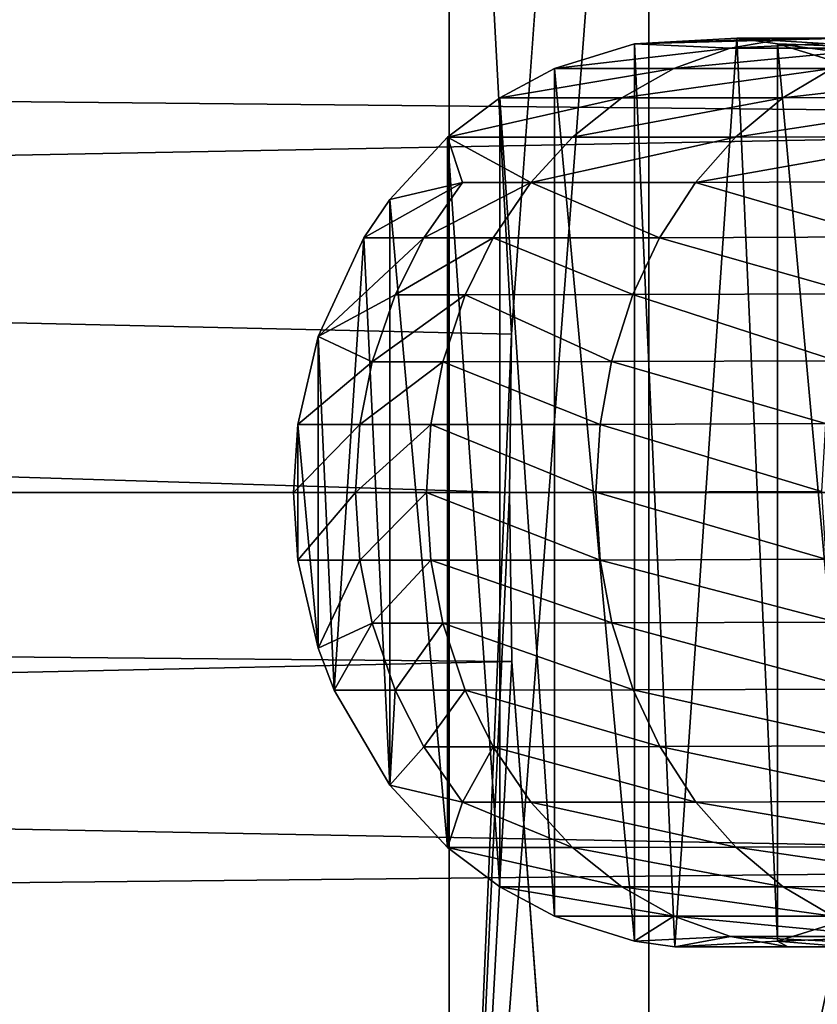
# Model space of a CAD drawing. Header units: millimetres. Extents: x -1 to 515, y 0 to 80.
# Tile 12 of 69: x 234.55 to 238.93, y 29.72 to 35.13. Entities that reach past the tile are written whole.
import ezdxf

# ---------------------------------------------------------------- set-up
doc = ezdxf.new("R2010")
doc.units = ezdxf.units.MM
doc.header["$LTSCALE"] = 25.4
doc.layers.get('0').update_dxf_attribs({"true_color": 0xff5454})

# ---------------------------------------------------------------- blocks, each defined once
blk = doc.blocks.new('STICKS-6267-9077.STL#2')
at = {"color": 250, "true_color": 0x262626}
mesh = blk.add_polyface(dxfattribs=at)
corners = [(239.543, 44.4471, 0.0364), (240.0481, 40.3729, -4.4664), (239.8862, 38.1157, -3.6889)]
mesh.append_faces([[corners[k] for k in face] for face in [(0, 1, 2)]], dxfattribs={"color": 250})
mesh = blk.add_polyface(dxfattribs=at)
corners = [(240.6385, 44.4471, 6.5284), (239.543, 30.0471, 0.0364), (240.6385, 30.0471, 6.5284), (239.543, 44.4471, 0.0364)]
mesh.append_faces([[corners[k] for k in face] for face in [(0, 1, 2), (1, 0, 3)]], dxfattribs={"vtx0": -1, "color": 250})
mesh = blk.add_polyface(dxfattribs=at)
corners = [(239.543, 44.4471, 0.0364), (239.8862, 38.1157, -3.6889), (239.543, 30.0471, 0.0364)]
mesh.append_faces([[corners[k] for k in face] for face in [(0, 1, 2)]], dxfattribs={"color": 250})
mesh = blk.add_polyface(dxfattribs=at)
corners = [(243.7826, 44.4471, 12.313), (240.6385, 30.0471, 6.5284), (243.7826, 30.0471, 12.313), (240.6385, 44.4471, 6.5284)]
mesh.append_faces([[corners[k] for k in face] for face in [(0, 1, 2), (1, 0, 3)]], dxfattribs={"vtx0": -1, "color": 250})
mesh = blk.add_polyface(dxfattribs=at)
corners = [(247.2789, 39.2899, -15.7985), (139.5138, 37.2471, -15.9455), (139.5153, 40.3721, -15.1082)]
mesh.append_faces([[corners[k] for k in face] for face in [(0, 1, 2)]], dxfattribs={"color": 250})
mesh = blk.add_polyface(dxfattribs=at)
corners = [(247.2789, 39.2899, -15.7985), (139.5153, 40.3721, -15.1082), (246.6537, 40.3904, -15.2927)]
mesh.append_faces([[corners[k] for k in face] for face in [(0, 1, 2)]], dxfattribs={"color": 250})
mesh = blk.add_polyface(dxfattribs=at)
corners = [(240.0481, 40.3729, -4.4664), (139.535, 40.3721, -4.2829), (239.8862, 38.1157, -3.6889)]
mesh.append_faces([[corners[k] for k in face] for face in [(0, 1, 2)]], dxfattribs={"color": 250})
mesh = blk.add_polyface(dxfattribs=at)
corners = [(239.8862, 38.1157, -3.6889), (139.535, 40.3721, -4.2829), (239.8749, 37.247, -3.6283)]
mesh.append_faces([[corners[k] for k in face] for face in [(0, 1, 2)]], dxfattribs={"color": 250})
mesh = blk.add_polyface(dxfattribs=at)
corners = [(239.8749, 37.247, -3.6283), (139.535, 40.3721, -4.2829), (139.5365, 37.2471, -3.4456)]
mesh.append_faces([[corners[k] for k in face] for face in [(0, 1, 2)]], dxfattribs={"color": 250})
at = {"color": 18, "true_color": 0x000000}
mesh = blk.add_polyface(dxfattribs=at)
corners = [(238.7146, 36.8745, -17.0015), (238.7146, 37.6197, -17.0015), (238.6894, 37.2471, -17.0133), (238.8259, 36.392, -16.9493), (238.8259, 38.1021, -16.9493), (238.9135, 36.1623, -16.9081), (239.0751, 38.6431, -16.8323), (239.2188, 35.6401, -16.7648), (239.2188, 38.854, -16.7648), (239.5345, 35.2986, -16.6166), (239.5345, 39.1955, -16.6166), (239.8209, 35.082, -16.4821), (239.8209, 39.4121, -16.4821), (240.1211, 34.9218, -16.3412), (240.1211, 39.5723, -16.3412), (240.5594, 34.785, -16.1354), (240.5594, 39.7091, -16.1354), (240.7823, 34.7541, -16.0308), (241.1215, 39.7401, -15.8715), (241.3454, 34.785, -15.7664), (241.3454, 39.7091, -15.7664), (241.7792, 34.9199, -15.5628), (241.7792, 39.5742, -15.5628), (242.0839, 35.082, -15.4197), (242.0839, 39.4121, -15.4197), (242.3634, 35.2925, -15.2885), (242.3634, 39.2016, -15.2885), (242.6188, 35.5556, -15.1686), (242.6188, 38.9385, -15.1686), (242.686, 35.6401, -15.137), (242.686, 38.854, -15.137), (242.8222, 35.8388, -15.0731), (242.8222, 38.6554, -15.0731), (243.0789, 36.392, -14.9526), (243.0789, 38.1021, -14.9526), (243.1933, 36.8984, -14.8989), (243.1933, 37.5957, -14.8989), (243.2154, 37.2471, -14.8885)]
mesh.append_faces([[corners[k] for k in face] for face in [(0, 1, 2), (36, 35, 37)]], dxfattribs={"vtx0": -1, "color": 18})
mesh.append_faces([[corners[k] for k in face] for face in [(1, 3, 4), (4, 5, 6), (6, 7, 8), (8, 9, 10), (10, 11, 12), (12, 13, 14), (14, 15, 16), (16, 17, 18), (18, 19, 20), (20, 21, 22), (22, 23, 24), (24, 25, 26), (26, 27, 28), (28, 29, 30), (30, 31, 32), (32, 33, 34), (34, 35, 36)]], dxfattribs={"vtx0": -1, "vtx1": -1, "color": 18})
mesh.append_faces([[corners[k] for k in face] for face in [(1, 0, 3), (4, 3, 5), (6, 5, 7), (8, 7, 9), (10, 9, 11), (12, 11, 13), (14, 13, 15), (16, 15, 17), (18, 17, 19), (20, 19, 21), (22, 21, 23), (24, 23, 25), (26, 25, 27), (28, 27, 29), (30, 29, 31), (32, 31, 33), (34, 33, 35)]], dxfattribs={"vtx0": -1, "vtx2": -1, "color": 18})
mesh = blk.add_polyface(dxfattribs=at)
corners = [(241.1215, 39.7401, -15.8715), (241.7229, 39.74, -16.9835), (240.5594, 39.7091, -16.1354)]
mesh.append_faces([[corners[k] for k in face] for face in [(0, 1, 2)]], dxfattribs={"color": 18})
mesh = blk.add_polyface(dxfattribs=at)
corners = [(240.5594, 39.7091, -16.1354), (241.7229, 39.74, -16.9835), (241.4017, 39.7399, -17.1773)]
mesh.append_faces([[corners[k] for k in face] for face in [(0, 1, 2)]], dxfattribs={"color": 18})
mesh = blk.add_polyface(dxfattribs=at)
corners = [(240.5594, 39.7091, -16.1354), (241.4017, 39.7399, -17.1773), (241.0858, 39.6843, -17.3679)]
mesh.append_faces([[corners[k] for k in face] for face in [(0, 1, 2)]], dxfattribs={"color": 18})
mesh = blk.add_polyface(dxfattribs=at)
corners = [(241.0858, 39.6843, -17.3679), (242.2441, 39.7407, -18.4725), (241.9418, 39.6851, -18.6837), (241.4017, 39.7399, -17.1773)]
mesh.append_faces([[corners[k] for k in face] for face in [(0, 1, 2), (1, 0, 3)]], dxfattribs={"vtx0": -1, "color": 18})
mesh = blk.add_polyface(dxfattribs=at)
corners = [(241.1215, 39.7401, -15.8715), (242.0423, 39.6836, -16.7907), (241.7229, 39.74, -16.9835)]
mesh.append_faces([[corners[k] for k in face] for face in [(0, 1, 2)]], dxfattribs={"color": 18})
mesh = blk.add_polyface(dxfattribs=at)
corners = [(241.3454, 39.7091, -15.7664), (242.0423, 39.6836, -16.7907), (241.1215, 39.7401, -15.8715)]
mesh.append_faces([[corners[k] for k in face] for face in [(0, 1, 2)]], dxfattribs={"color": 18})
mesh = blk.add_polyface(dxfattribs=at)
corners = [(241.4017, 39.7399, -17.1773), (242.5515, 39.7407, -18.2578), (242.2441, 39.7407, -18.4725), (241.7229, 39.74, -16.9835)]
mesh.append_faces([[corners[k] for k in face] for face in [(0, 1, 2), (1, 0, 3)]], dxfattribs={"vtx0": -1, "color": 18})
mesh = blk.add_polyface(dxfattribs=at)
corners = [(240.5594, 39.7091, -16.1354), (241.0858, 39.6843, -17.3679), (240.1211, 39.5723, -16.3412)]
mesh.append_faces([[corners[k] for k in face] for face in [(0, 1, 2)]], dxfattribs={"color": 18})
mesh = blk.add_polyface(dxfattribs=at)
corners = [(240.1211, 39.5723, -16.3412), (241.0858, 39.6843, -17.3679), (240.7755, 39.5722, -17.5552)]
mesh.append_faces([[corners[k] for k in face] for face in [(0, 1, 2)]], dxfattribs={"color": 18})
mesh = blk.add_polyface(dxfattribs=at)
corners = [(240.7755, 39.5722, -17.5552), (241.9418, 39.6851, -18.6837), (241.6449, 39.573, -18.8913), (241.0858, 39.6843, -17.3679)]
mesh.append_faces([[corners[k] for k in face] for face in [(0, 1, 2), (1, 0, 3)]], dxfattribs={"vtx0": -1, "color": 18})
mesh = blk.add_polyface(dxfattribs=at)
corners = [(241.7792, 39.5742, -15.5628), (242.3458, 39.5741, -16.6076), (241.3454, 39.7091, -15.7664)]
mesh.append_faces([[corners[k] for k in face] for face in [(0, 1, 2)]], dxfattribs={"color": 18})
mesh = blk.add_polyface(dxfattribs=at)
corners = [(241.3454, 39.7091, -15.7664), (242.3458, 39.5741, -16.6076), (242.0423, 39.6836, -16.7907)]
mesh.append_faces([[corners[k] for k in face] for face in [(0, 1, 2)]], dxfattribs={"color": 18})
mesh = blk.add_polyface(dxfattribs=at)
corners = [(239.8209, 39.4121, -16.4821), (240.7755, 39.5722, -17.5552), (240.4911, 39.412, -17.7268), (240.1211, 39.5723, -16.3412)]
mesh.append_faces([[corners[k] for k in face] for face in [(0, 1, 2), (1, 0, 3)]], dxfattribs={"vtx0": -1, "color": 18})
mesh = blk.add_polyface(dxfattribs=at)
corners = [(240.4911, 39.412, -17.7268), (241.6449, 39.573, -18.8913), (241.3729, 39.4128, -19.0815), (240.7755, 39.5722, -17.5552)]
mesh.append_faces([[corners[k] for k in face] for face in [(0, 1, 2), (1, 0, 3)]], dxfattribs={"vtx0": -1, "color": 18})
mesh = blk.add_polyface(dxfattribs=at)
corners = [(241.3729, 39.4128, -19.0815), (242.8193, 39.5774, -20.4638), (242.5601, 39.4173, -20.6709), (241.6449, 39.573, -18.8913)]
mesh.append_faces([[corners[k] for k in face] for face in [(0, 1, 2), (1, 0, 3)]], dxfattribs={"vtx0": -1, "color": 18})
mesh = blk.add_polyface(dxfattribs=at)
corners = [(239.5345, 39.1955, -16.6166), (240.4911, 39.412, -17.7268), (240.2198, 39.1954, -17.8905), (239.8209, 39.4121, -16.4821)]
mesh.append_faces([[corners[k] for k in face] for face in [(0, 1, 2), (1, 0, 3)]], dxfattribs={"vtx0": -1, "color": 18})
mesh = blk.add_polyface(dxfattribs=at)
corners = [(240.2198, 39.1954, -17.8905), (241.3729, 39.4128, -19.0815), (241.1134, 39.1962, -19.263), (240.4911, 39.412, -17.7268)]
mesh.append_faces([[corners[k] for k in face] for face in [(0, 1, 2), (1, 0, 3)]], dxfattribs={"vtx0": -1, "color": 18})
mesh = blk.add_polyface(dxfattribs=at)
corners = [(241.1134, 39.1962, -19.263), (242.5601, 39.4173, -20.6709), (242.313, 39.2007, -20.8686), (241.3729, 39.4128, -19.0815)]
mesh.append_faces([[corners[k] for k in face] for face in [(0, 1, 2), (1, 0, 3)]], dxfattribs={"vtx0": -1, "color": 18})
at = {"color": 250, "true_color": 0x262626}
mesh = blk.add_polyface(dxfattribs=at)
corners = [(247.7355, 37.2471, -16.1426), (139.5138, 37.2471, -15.9455), (247.2789, 39.2899, -15.7985)]
mesh.append_faces([[corners[k] for k in face] for face in [(0, 1, 2)]], dxfattribs={"color": 250})
at = {"color": 18, "true_color": 0x000000}
mesh = blk.add_polyface(dxfattribs=at)
corners = [(239.5345, 39.1955, -16.6166), (239.6166, 38.9474, -17.3695), (239.2188, 38.854, -16.7648)]
mesh.append_faces([[corners[k] for k in face] for face in [(0, 1, 2)]], dxfattribs={"color": 18})
mesh = blk.add_polyface(dxfattribs=at)
corners = [(239.5345, 39.1955, -16.6166), (239.9915, 38.9474, -18.0282), (239.6166, 38.9474, -17.3695)]
mesh.append_faces([[corners[k] for k in face] for face in [(0, 1, 2)]], dxfattribs={"color": 18})
mesh = blk.add_polyface(dxfattribs=at)
corners = [(239.5345, 39.1955, -16.6166), (240.2198, 39.1954, -17.8905), (239.9915, 38.9474, -18.0282)]
mesh.append_faces([[corners[k] for k in face] for face in [(0, 1, 2)]], dxfattribs={"color": 18})
mesh = blk.add_polyface(dxfattribs=at)
corners = [(239.9915, 38.9474, -18.0282), (241.1134, 39.1962, -19.263), (240.8952, 38.9482, -19.4158), (240.2198, 39.1954, -17.8905)]
mesh.append_faces([[corners[k] for k in face] for face in [(0, 1, 2), (1, 0, 3)]], dxfattribs={"vtx0": -1, "color": 18})
mesh = blk.add_polyface(dxfattribs=at)
corners = [(240.8952, 38.9482, -19.4158), (242.313, 39.2007, -20.8686), (242.1052, 38.9528, -21.0351), (241.1134, 39.1962, -19.263)]
mesh.append_faces([[corners[k] for k in face] for face in [(0, 1, 2), (1, 0, 3)]], dxfattribs={"vtx0": -1, "color": 18})
mesh = blk.add_polyface(dxfattribs=at)
corners = [(239.6166, 38.9474, -17.3695), (239.0751, 38.6431, -16.8323), (239.2188, 38.854, -16.7648)]
mesh.append_faces([[corners[k] for k in face] for face in [(0, 1, 2)]], dxfattribs={"color": 18})
mesh = blk.add_polyface(dxfattribs=at)
corners = [(239.6166, 38.9474, -17.3695), (239.4044, 38.643, -17.4847), (239.0751, 38.6431, -16.8323)]
mesh.append_faces([[corners[k] for k in face] for face in [(0, 1, 2)]], dxfattribs={"color": 18})
mesh = blk.add_polyface(dxfattribs=at)
corners = [(239.4044, 38.643, -17.4847), (239.9915, 38.9474, -18.0282), (239.7847, 38.643, -18.1531), (239.6166, 38.9474, -17.3695)]
mesh.append_faces([[corners[k] for k in face] for face in [(0, 1, 2), (1, 0, 3)]], dxfattribs={"vtx0": -1, "color": 18})
mesh = blk.add_polyface(dxfattribs=at)
corners = [(239.9915, 38.9474, -18.0282), (240.6974, 38.6438, -19.5544), (239.7847, 38.643, -18.1531), (240.8952, 38.9482, -19.4158)]
mesh.append_faces([[corners[k] for k in face] for face in [(0, 1, 2), (1, 0, 3)]], dxfattribs={"vtx0": -1, "color": 18})
mesh = blk.add_polyface(dxfattribs=at)
corners = [(240.8952, 38.9482, -19.4158), (241.9171, 38.6484, -21.1863), (240.6974, 38.6438, -19.5544), (242.1052, 38.9528, -21.0351)]
mesh.append_faces([[corners[k] for k in face] for face in [(0, 1, 2), (1, 0, 3)]], dxfattribs={"vtx0": -1, "color": 18})
mesh = blk.add_polyface(dxfattribs=at)
corners = [(239.0751, 38.6431, -16.8323), (239.4044, 38.643, -17.4847), (238.8259, 38.1021, -16.9493)]
mesh.append_faces([[corners[k] for k in face] for face in [(0, 1, 2)]], dxfattribs={"color": 18})
mesh = blk.add_polyface(dxfattribs=at)
corners = [(239.4044, 38.643, -17.4847), (239.2474, 38.3317, -17.5699), (238.8259, 38.1021, -16.9493)]
mesh.append_faces([[corners[k] for k in face] for face in [(0, 1, 2)]], dxfattribs={"color": 18})
mesh = blk.add_polyface(dxfattribs=at)
corners = [(239.2474, 38.3317, -17.5699), (239.7847, 38.643, -18.1531), (239.6317, 38.3317, -18.2454), (239.4044, 38.643, -17.4847)]
mesh.append_faces([[corners[k] for k in face] for face in [(0, 1, 2), (1, 0, 3)]], dxfattribs={"vtx0": -1, "color": 18})
mesh = blk.add_polyface(dxfattribs=at)
corners = [(239.7847, 38.643, -18.1531), (240.5512, 38.3325, -19.657), (239.6317, 38.3317, -18.2454), (240.6974, 38.6438, -19.5544)]
mesh.append_faces([[corners[k] for k in face] for face in [(0, 1, 2), (1, 0, 3)]], dxfattribs={"vtx0": -1, "color": 18})
mesh = blk.add_polyface(dxfattribs=at)
corners = [(240.6974, 38.6438, -19.5544), (241.7781, 38.3371, -21.2984), (240.5512, 38.3325, -19.657), (241.9171, 38.6484, -21.1863)]
mesh.append_faces([[corners[k] for k in face] for face in [(0, 1, 2), (1, 0, 3)]], dxfattribs={"vtx0": -1, "color": 18})
mesh = blk.add_polyface(dxfattribs=at)
corners = [(239.2474, 38.3317, -17.5699), (239.122, 37.9641, -17.6379), (238.8259, 38.1021, -16.9493)]
mesh.append_faces([[corners[k] for k in face] for face in [(0, 1, 2)]], dxfattribs={"color": 18})
mesh = blk.add_polyface(dxfattribs=at)
corners = [(239.122, 37.9641, -17.6379), (239.6317, 38.3317, -18.2454), (239.5095, 37.964, -18.3191), (239.2474, 38.3317, -17.5699)]
mesh.append_faces([[corners[k] for k in face] for face in [(0, 1, 2), (1, 0, 3)]], dxfattribs={"vtx0": -1, "color": 18})
mesh = blk.add_polyface(dxfattribs=at)
corners = [(239.6317, 38.3317, -18.2454), (240.4345, 37.9649, -19.739), (239.5095, 37.964, -18.3191), (240.5512, 38.3325, -19.657)]
mesh.append_faces([[corners[k] for k in face] for face in [(0, 1, 2), (1, 0, 3)]], dxfattribs={"vtx0": -1, "color": 18})
mesh = blk.add_polyface(dxfattribs=at)
corners = [(240.5512, 38.3325, -19.657), (241.6673, 37.9695, -21.3883), (240.4345, 37.9649, -19.739), (241.7781, 38.3371, -21.2984)]
mesh.append_faces([[corners[k] for k in face] for face in [(0, 1, 2), (1, 0, 3)]], dxfattribs={"vtx0": -1, "color": 18})
mesh = blk.add_polyface(dxfattribs=at)
corners = [(238.8259, 38.1021, -16.9493), (239.122, 37.9641, -17.6379), (238.7146, 37.6197, -17.0015)]
mesh.append_faces([[corners[k] for k in face] for face in [(0, 1, 2)]], dxfattribs={"color": 18})
at = {"color": 250, "true_color": 0x262626}
mesh = blk.add_polyface(dxfattribs=at)
corners = [(239.8862, 38.1157, -3.6889), (239.8749, 37.247, -3.6283), (239.543, 30.0471, 0.0364)]
mesh.append_faces([[corners[k] for k in face] for face in [(0, 1, 2)]], dxfattribs={"color": 250})
at = {"color": 18, "true_color": 0x000000}
mesh = blk.add_polyface(dxfattribs=at)
corners = [(239.122, 37.9641, -17.6379), (239.0542, 37.6196, -17.6747), (238.7146, 37.6197, -17.0015)]
mesh.append_faces([[corners[k] for k in face] for face in [(0, 1, 2)]], dxfattribs={"color": 18})
mesh = blk.add_polyface(dxfattribs=at)
corners = [(239.0542, 37.6196, -17.6747), (239.5095, 37.964, -18.3191), (239.4433, 37.6195, -18.359), (239.122, 37.9641, -17.6379)]
mesh.append_faces([[corners[k] for k in face] for face in [(0, 1, 2), (1, 0, 3)]], dxfattribs={"vtx0": -1, "color": 18})
mesh = blk.add_polyface(dxfattribs=at)
corners = [(239.5095, 37.964, -18.3191), (240.3714, 37.6204, -19.7835), (239.4433, 37.6195, -18.359), (240.4345, 37.9649, -19.739)]
mesh.append_faces([[corners[k] for k in face] for face in [(0, 1, 2), (1, 0, 3)]], dxfattribs={"vtx0": -1, "color": 18})
mesh = blk.add_polyface(dxfattribs=at)
corners = [(240.4345, 37.9649, -19.739), (241.6077, 37.625, -21.4374), (240.3714, 37.6204, -19.7835), (241.6673, 37.9695, -21.3883)]
mesh.append_faces([[corners[k] for k in face] for face in [(0, 1, 2), (1, 0, 3)]], dxfattribs={"vtx0": -1, "color": 18})
mesh = blk.add_polyface(dxfattribs=at)
corners = [(238.6894, 37.2471, -17.0133), (239.0542, 37.6196, -17.6747), (239.0296, 37.247, -17.688), (238.7146, 37.6197, -17.0015)]
mesh.append_faces([[corners[k] for k in face] for face in [(0, 1, 2), (1, 0, 3)]], dxfattribs={"vtx0": -1, "color": 18})
mesh = blk.add_polyface(dxfattribs=at)
corners = [(239.0296, 37.247, -17.688), (239.4433, 37.6195, -18.359), (239.4194, 37.2469, -18.3735), (239.0542, 37.6196, -17.6747)]
mesh.append_faces([[corners[k] for k in face] for face in [(0, 1, 2), (1, 0, 3)]], dxfattribs={"vtx0": -1, "color": 18})
mesh = blk.add_polyface(dxfattribs=at)
corners = [(239.4433, 37.6195, -18.359), (240.3487, 37.2478, -19.7999), (239.4194, 37.2469, -18.3735), (240.3714, 37.6204, -19.7835)]
mesh.append_faces([[corners[k] for k in face] for face in [(0, 1, 2), (1, 0, 3)]], dxfattribs={"vtx0": -1, "color": 18})
mesh = blk.add_polyface(dxfattribs=at)
corners = [(240.3714, 37.6204, -19.7835), (241.5867, 37.2525, -21.4559), (240.3487, 37.2478, -19.7999), (241.6077, 37.625, -21.4374)]
mesh.append_faces([[corners[k] for k in face] for face in [(0, 1, 2), (1, 0, 3)]], dxfattribs={"vtx0": -1, "color": 18})
at = {"color": 250, "true_color": 0x262626}
mesh = blk.add_polyface(dxfattribs=at)
corners = [(247.7355, 37.2471, -16.1426), (247.2805, 35.2078, -15.7997), (139.5138, 37.2471, -15.9455)]
mesh.append_faces([[corners[k] for k in face] for face in [(0, 1, 2)]], dxfattribs={"color": 250})
mesh = blk.add_polyface(dxfattribs=at)
corners = [(247.2805, 35.2078, -15.7997), (139.5153, 34.1221, -15.1082), (139.5138, 37.2471, -15.9455)]
mesh.append_faces([[corners[k] for k in face] for face in [(0, 1, 2)]], dxfattribs={"color": 250})
mesh = blk.add_polyface(dxfattribs=at)
corners = [(239.8878, 36.3186, -3.6976), (139.5365, 37.2471, -3.4456), (139.535, 34.1221, -4.2829)]
mesh.append_faces([[corners[k] for k in face] for face in [(0, 1, 2)]], dxfattribs={"color": 250})
mesh = blk.add_polyface(dxfattribs=at)
corners = [(239.8878, 36.3186, -3.6976), (239.8749, 37.247, -3.6283), (139.5365, 37.2471, -3.4456)]
mesh.append_faces([[corners[k] for k in face] for face in [(0, 1, 2)]], dxfattribs={"color": 250})
at = {"color": 18, "true_color": 0x000000}
mesh = blk.add_polyface(dxfattribs=at)
corners = [(238.7146, 36.8745, -17.0015), (239.0296, 37.247, -17.688), (239.0542, 36.8744, -17.6746), (238.6894, 37.2471, -17.0133)]
mesh.append_faces([[corners[k] for k in face] for face in [(0, 1, 2), (1, 0, 3)]], dxfattribs={"vtx0": -1, "color": 18})
mesh = blk.add_polyface(dxfattribs=at)
corners = [(239.0542, 36.8744, -17.6746), (239.4194, 37.2469, -18.3735), (239.4434, 36.8743, -18.359), (239.0296, 37.247, -17.688)]
mesh.append_faces([[corners[k] for k in face] for face in [(0, 1, 2), (1, 0, 3)]], dxfattribs={"vtx0": -1, "color": 18})
mesh = blk.add_polyface(dxfattribs=at)
corners = [(239.4194, 37.2469, -18.3735), (240.3719, 36.8752, -19.7842), (239.4434, 36.8743, -18.359), (240.3487, 37.2478, -19.7999)]
mesh.append_faces([[corners[k] for k in face] for face in [(0, 1, 2), (1, 0, 3)]], dxfattribs={"vtx0": -1, "color": 18})
at = {"color": 250, "true_color": 0x262626}
mesh = blk.add_polyface(dxfattribs=at)
corners = [(239.8749, 37.247, -3.6283), (239.8878, 36.3186, -3.6976), (239.543, 30.0471, 0.0364)]
mesh.append_faces([[corners[k] for k in face] for face in [(0, 1, 2)]], dxfattribs={"color": 250})
at = {"color": 18, "true_color": 0x000000}
mesh = blk.add_polyface(dxfattribs=at)
corners = [(240.3487, 37.2478, -19.7999), (241.6094, 36.8798, -21.4397), (240.3719, 36.8752, -19.7842), (241.5867, 37.2525, -21.4559)]
mesh.append_faces([[corners[k] for k in face] for face in [(0, 1, 2), (1, 0, 3)]], dxfattribs={"vtx0": -1, "color": 18})
mesh = blk.add_polyface(dxfattribs=at)
corners = [(238.7146, 36.8745, -17.0015), (239.0542, 36.8744, -17.6746), (238.8259, 36.392, -16.9493)]
mesh.append_faces([[corners[k] for k in face] for face in [(0, 1, 2)]], dxfattribs={"color": 18})
mesh = blk.add_polyface(dxfattribs=at)
corners = [(239.0542, 36.8744, -17.6746), (239.1219, 36.5299, -17.6377), (238.8259, 36.392, -16.9493)]
mesh.append_faces([[corners[k] for k in face] for face in [(0, 1, 2)]], dxfattribs={"color": 18})
mesh = blk.add_polyface(dxfattribs=at)
corners = [(239.1219, 36.5299, -17.6377), (239.4434, 36.8743, -18.359), (239.5095, 36.5299, -18.3191), (239.0542, 36.8744, -17.6746)]
mesh.append_faces([[corners[k] for k in face] for face in [(0, 1, 2), (1, 0, 3)]], dxfattribs={"vtx0": -1, "color": 18})
mesh = blk.add_polyface(dxfattribs=at)
corners = [(239.4434, 36.8743, -18.359), (240.4354, 36.5308, -19.7403), (239.5095, 36.5299, -18.3191), (240.3719, 36.8752, -19.7842)]
mesh.append_faces([[corners[k] for k in face] for face in [(0, 1, 2), (1, 0, 3)]], dxfattribs={"vtx0": -1, "color": 18})
mesh = blk.add_polyface(dxfattribs=at)
corners = [(240.3719, 36.8752, -19.7842), (241.6705, 36.5354, -21.3927), (240.4354, 36.5308, -19.7403), (241.6094, 36.8798, -21.4397)]
mesh.append_faces([[corners[k] for k in face] for face in [(0, 1, 2), (1, 0, 3)]], dxfattribs={"vtx0": -1, "color": 18})
mesh = blk.add_polyface(dxfattribs=at)
corners = [(239.1219, 36.5299, -17.6377), (238.9135, 36.1623, -16.9081), (238.8259, 36.392, -16.9493)]
mesh.append_faces([[corners[k] for k in face] for face in [(0, 1, 2)]], dxfattribs={"color": 18})
mesh = blk.add_polyface(dxfattribs=at)
corners = [(239.1219, 36.5299, -17.6377), (239.2473, 36.1623, -17.5696), (238.9135, 36.1623, -16.9081)]
mesh.append_faces([[corners[k] for k in face] for face in [(0, 1, 2)]], dxfattribs={"color": 18})
mesh = blk.add_polyface(dxfattribs=at)
corners = [(239.2473, 36.1623, -17.5696), (239.5095, 36.5299, -18.3191), (239.6317, 36.1622, -18.2454), (239.1219, 36.5299, -17.6377)]
mesh.append_faces([[corners[k] for k in face] for face in [(0, 1, 2), (1, 0, 3)]], dxfattribs={"vtx0": -1, "color": 18})
mesh = blk.add_polyface(dxfattribs=at)
corners = [(239.5095, 36.5299, -18.3191), (240.5525, 36.1631, -19.659), (239.6317, 36.1622, -18.2454), (240.4354, 36.5308, -19.7403)]
mesh.append_faces([[corners[k] for k in face] for face in [(0, 1, 2), (1, 0, 3)]], dxfattribs={"vtx0": -1, "color": 18})
mesh = blk.add_polyface(dxfattribs=at)
corners = [(240.4354, 36.5308, -19.7403), (241.7828, 36.1677, -21.305), (240.5525, 36.1631, -19.659), (241.6705, 36.5354, -21.3927)]
mesh.append_faces([[corners[k] for k in face] for face in [(0, 1, 2), (1, 0, 3)]], dxfattribs={"vtx0": -1, "color": 18})
at = {"color": 250, "true_color": 0x262626}
mesh = blk.add_polyface(dxfattribs=at)
corners = [(240.054, 34.0771, -4.4921), (239.8878, 36.3186, -3.6976), (139.535, 34.1221, -4.2829)]
mesh.append_faces([[corners[k] for k in face] for face in [(0, 1, 2)]], dxfattribs={"color": 250})
mesh = blk.add_polyface(dxfattribs=at)
corners = [(239.8878, 36.3186, -3.6976), (240.054, 34.0771, -4.4921), (239.543, 30.0471, 0.0364)]
mesh.append_faces([[corners[k] for k in face] for face in [(0, 1, 2)]], dxfattribs={"color": 250})
at = {"color": 18, "true_color": 0x000000}
mesh = blk.add_polyface(dxfattribs=at)
corners = [(238.9135, 36.1623, -16.9081), (239.2473, 36.1623, -17.5696), (239.2188, 35.6401, -16.7648)]
mesh.append_faces([[corners[k] for k in face] for face in [(0, 1, 2)]], dxfattribs={"color": 18})
mesh = blk.add_polyface(dxfattribs=at)
corners = [(239.2473, 36.1623, -17.5696), (239.4042, 35.851, -17.4843), (239.2188, 35.6401, -16.7648)]
mesh.append_faces([[corners[k] for k in face] for face in [(0, 1, 2)]], dxfattribs={"color": 18})
mesh = blk.add_polyface(dxfattribs=at)
corners = [(239.4042, 35.851, -17.4843), (239.6317, 36.1622, -18.2454), (239.7847, 35.8509, -18.153), (239.2473, 36.1623, -17.5696)]
mesh.append_faces([[corners[k] for k in face] for face in [(0, 1, 2), (1, 0, 3)]], dxfattribs={"vtx0": -1, "color": 18})
mesh = blk.add_polyface(dxfattribs=at)
corners = [(239.6317, 36.1622, -18.2454), (240.6992, 35.8518, -19.557), (239.7847, 35.8509, -18.153), (240.5525, 36.1631, -19.659)]
mesh.append_faces([[corners[k] for k in face] for face in [(0, 1, 2), (1, 0, 3)]], dxfattribs={"vtx0": -1, "color": 18})
mesh = blk.add_polyface(dxfattribs=at)
corners = [(240.5525, 36.1631, -19.659), (241.9232, 35.8564, -21.1948), (240.6992, 35.8518, -19.557), (241.7828, 36.1677, -21.305)]
mesh.append_faces([[corners[k] for k in face] for face in [(0, 1, 2), (1, 0, 3)]], dxfattribs={"vtx0": -1, "color": 18})
mesh = blk.add_polyface(dxfattribs=at)
corners = [(239.4042, 35.851, -17.4843), (239.6164, 35.5466, -17.369), (239.2188, 35.6401, -16.7648)]
mesh.append_faces([[corners[k] for k in face] for face in [(0, 1, 2)]], dxfattribs={"color": 18})
mesh = blk.add_polyface(dxfattribs=at)
corners = [(239.6164, 35.5466, -17.369), (239.7847, 35.8509, -18.153), (239.9916, 35.5465, -18.0282), (239.4042, 35.851, -17.4843)]
mesh.append_faces([[corners[k] for k in face] for face in [(0, 1, 2), (1, 0, 3)]], dxfattribs={"vtx0": -1, "color": 18})
mesh = blk.add_polyface(dxfattribs=at)
corners = [(239.7847, 35.8509, -18.153), (240.8973, 35.5474, -19.419), (239.9916, 35.5465, -18.0282), (240.6992, 35.8518, -19.557)]
mesh.append_faces([[corners[k] for k in face] for face in [(0, 1, 2), (1, 0, 3)]], dxfattribs={"vtx0": -1, "color": 18})
mesh = blk.add_polyface(dxfattribs=at)
corners = [(240.6992, 35.8518, -19.557), (242.1127, 35.5519, -21.0455), (240.8973, 35.5474, -19.419), (241.9232, 35.8564, -21.1948)]
mesh.append_faces([[corners[k] for k in face] for face in [(0, 1, 2), (1, 0, 3)]], dxfattribs={"vtx0": -1, "color": 18})
mesh = blk.add_polyface(dxfattribs=at)
corners = [(239.5345, 35.2986, -16.6166), (239.2188, 35.6401, -16.7648), (239.6164, 35.5466, -17.369)]
mesh.append_faces([[corners[k] for k in face] for face in [(0, 1, 2)]], dxfattribs={"color": 18})
mesh = blk.add_polyface(dxfattribs=at)
corners = [(242.3215, 35.3039, -20.8805), (240.8973, 35.5474, -19.419), (242.1127, 35.5519, -21.0455), (241.1159, 35.2994, -19.2667)]
mesh.append_faces([[corners[k] for k in face] for face in [(0, 1, 2), (1, 0, 3)]], dxfattribs={"vtx0": -1, "color": 18})
mesh = blk.add_polyface(dxfattribs=at)
corners = [(239.5345, 35.2986, -16.6166), (239.6164, 35.5466, -17.369), (240.2199, 35.2985, -17.8904)]
mesh.append_faces([[corners[k] for k in face] for face in [(0, 1, 2)]], dxfattribs={"color": 18})
mesh = blk.add_polyface(dxfattribs=at)
corners = [(239.6164, 35.5466, -17.369), (239.9916, 35.5465, -18.0282), (240.2199, 35.2985, -17.8904)]
mesh.append_faces([[corners[k] for k in face] for face in [(0, 1, 2)]], dxfattribs={"color": 18})
mesh = blk.add_polyface(dxfattribs=at)
corners = [(241.1159, 35.2994, -19.2667), (239.9916, 35.5465, -18.0282), (240.8973, 35.5474, -19.419), (240.2199, 35.2985, -17.8904)]
mesh.append_faces([[corners[k] for k in face] for face in [(0, 1, 2), (1, 0, 3)]], dxfattribs={"vtx0": -1, "color": 18})
mesh = blk.add_polyface(dxfattribs=at)
corners = [(240.4911, 35.0819, -17.7267), (239.5345, 35.2986, -16.6166), (240.2199, 35.2985, -17.8904), (239.8209, 35.082, -16.4821)]
mesh.append_faces([[corners[k] for k in face] for face in [(0, 1, 2), (1, 0, 3)]], dxfattribs={"vtx0": -1, "color": 18})
mesh = blk.add_polyface(dxfattribs=at)
corners = [(241.3756, 35.0827, -19.0855), (240.2199, 35.2985, -17.8904), (241.1159, 35.2994, -19.2667), (240.4911, 35.0819, -17.7267)]
mesh.append_faces([[corners[k] for k in face] for face in [(0, 1, 2), (1, 0, 3)]], dxfattribs={"vtx0": -1, "color": 18})
mesh = blk.add_polyface(dxfattribs=at)
corners = [(242.5696, 35.0872, -20.6841), (241.1159, 35.2994, -19.2667), (242.3215, 35.3039, -20.8805), (241.3756, 35.0827, -19.0855)]
mesh.append_faces([[corners[k] for k in face] for face in [(0, 1, 2), (1, 0, 3)]], dxfattribs={"vtx0": -1, "color": 18})
at = {"color": 250, "true_color": 0x262626}
mesh = blk.add_polyface(dxfattribs=at)
corners = [(247.2805, 35.2078, -15.7997), (246.6621, 34.1159, -15.2998), (139.5153, 34.1221, -15.1082)]
mesh.append_faces([[corners[k] for k in face] for face in [(0, 1, 2)]], dxfattribs={"color": 250})
at = {"color": 18, "true_color": 0x000000}
mesh = blk.add_polyface(dxfattribs=at)
corners = [(240.7755, 34.9217, -17.5551), (239.8209, 35.082, -16.4821), (240.4911, 35.0819, -17.7267), (240.1211, 34.9218, -16.3412)]
mesh.append_faces([[corners[k] for k in face] for face in [(0, 1, 2), (1, 0, 3)]], dxfattribs={"vtx0": -1, "color": 18})
mesh = blk.add_polyface(dxfattribs=at)
corners = [(241.6478, 34.9225, -18.8956), (240.4911, 35.0819, -17.7267), (241.3756, 35.0827, -19.0855), (240.7755, 34.9217, -17.5551)]
mesh.append_faces([[corners[k] for k in face] for face in [(0, 1, 2), (1, 0, 3)]], dxfattribs={"vtx0": -1, "color": 18})
mesh = blk.add_polyface(dxfattribs=at)
corners = [(242.8295, 34.927, -20.478), (241.3756, 35.0827, -19.0855), (242.5696, 35.0872, -20.6841), (241.6478, 34.9225, -18.8956)]
mesh.append_faces([[corners[k] for k in face] for face in [(0, 1, 2), (1, 0, 3)]], dxfattribs={"vtx0": -1, "color": 18})
mesh = blk.add_polyface(dxfattribs=at)
corners = [(240.5594, 34.785, -16.1354), (240.1211, 34.9218, -16.3412), (240.7755, 34.9217, -17.5551)]
mesh.append_faces([[corners[k] for k in face] for face in [(0, 1, 2)]], dxfattribs={"color": 18})
mesh = blk.add_polyface(dxfattribs=at)
corners = [(240.5594, 34.785, -16.1354), (240.7755, 34.9217, -17.5551), (241.0859, 34.8096, -17.3678)]
mesh.append_faces([[corners[k] for k in face] for face in [(0, 1, 2)]], dxfattribs={"color": 18})
mesh = blk.add_polyface(dxfattribs=at)
corners = [(241.9449, 34.8104, -18.6883), (240.7755, 34.9217, -17.5551), (241.6478, 34.9225, -18.8956), (241.0859, 34.8096, -17.3678)]
mesh.append_faces([[corners[k] for k in face] for face in [(0, 1, 2), (1, 0, 3)]], dxfattribs={"vtx0": -1, "color": 18})
mesh = blk.add_polyface(dxfattribs=at)
corners = [(241.7792, 34.9199, -15.5628), (241.3454, 34.785, -15.7664), (242.0424, 34.8103, -16.7906)]
mesh.append_faces([[corners[k] for k in face] for face in [(0, 1, 2)]], dxfattribs={"color": 18})
mesh = blk.add_polyface(dxfattribs=at)
corners = [(240.7823, 34.7541, -16.0308), (240.5594, 34.785, -16.1354), (241.0859, 34.8096, -17.3678)]
mesh.append_faces([[corners[k] for k in face] for face in [(0, 1, 2)]], dxfattribs={"color": 18})
mesh = blk.add_polyface(dxfattribs=at)
corners = [(240.7823, 34.7541, -16.0308), (241.0859, 34.8096, -17.3678), (241.4018, 34.754, -17.1772)]
mesh.append_faces([[corners[k] for k in face] for face in [(0, 1, 2)]], dxfattribs={"color": 18})
mesh = blk.add_polyface(dxfattribs=at)
corners = [(242.2472, 34.7548, -18.4772), (241.0859, 34.8096, -17.3678), (241.9449, 34.8104, -18.6883), (241.4018, 34.754, -17.1772)]
mesh.append_faces([[corners[k] for k in face] for face in [(0, 1, 2), (1, 0, 3)]], dxfattribs={"vtx0": -1, "color": 18})
mesh = blk.add_polyface(dxfattribs=at)
corners = [(241.3454, 34.785, -15.7664), (241.723, 34.7539, -16.9834), (242.0424, 34.8103, -16.7906)]
mesh.append_faces([[corners[k] for k in face] for face in [(0, 1, 2)]], dxfattribs={"color": 18})
mesh = blk.add_polyface(dxfattribs=at)
corners = [(241.3454, 34.785, -15.7664), (240.7823, 34.7541, -16.0308), (241.4018, 34.754, -17.1772)]
mesh.append_faces([[corners[k] for k in face] for face in [(0, 1, 2)]], dxfattribs={"color": 18})
mesh = blk.add_polyface(dxfattribs=at)
corners = [(241.3454, 34.785, -15.7664), (241.4018, 34.754, -17.1772), (241.723, 34.7539, -16.9834)]
mesh.append_faces([[corners[k] for k in face] for face in [(0, 1, 2)]], dxfattribs={"color": 18})
mesh = blk.add_polyface(dxfattribs=at)
corners = [(242.5546, 34.7547, -18.2624), (241.4018, 34.754, -17.1772), (242.2472, 34.7548, -18.4772), (241.723, 34.7539, -16.9834)]
mesh.append_faces([[corners[k] for k in face] for face in [(0, 1, 2), (1, 0, 3)]], dxfattribs={"vtx0": -1, "color": 18})
blk = doc.blocks.new('Grupuj#4')
at = {"color": 0}
blk.add_blockref('STICKS-6267-9077.STL#2', (-1.4445, -4.5953, 41.971), dxfattribs=at)

msp = doc.modelspace()

# ---------------------------------------------------------------- block references
at = {"color": 0}
msp.add_blockref('Grupuj#4', (-1.1917, -0.1196, 0.8827), dxfattribs=at)

doc.saveas('drawing.dxf')
